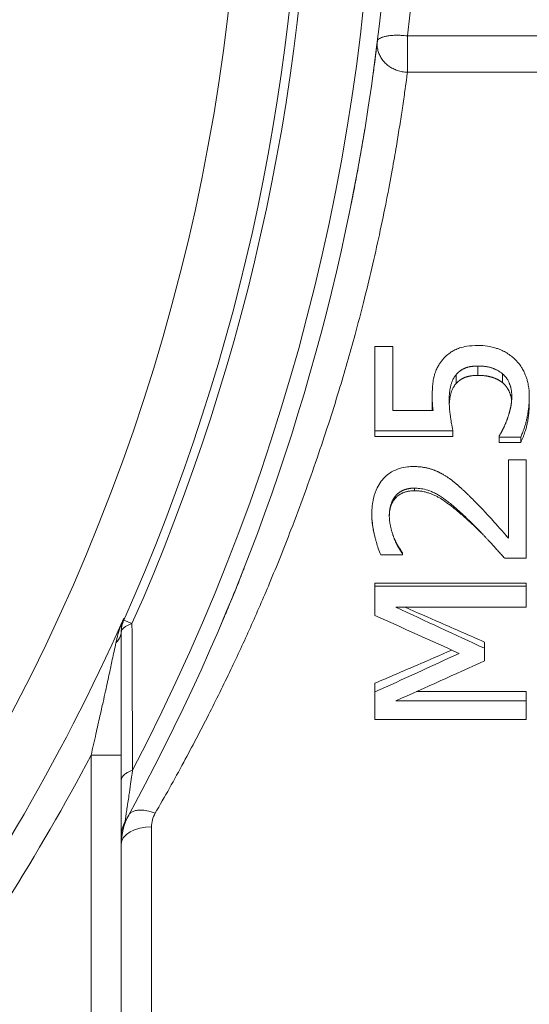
# Model space of a CAD drawing. Header units: millimetres. Extents: x -104 to 382, y -287 to 234.
# Tile 25 of 46: x 55 to 72, y -192 to -159. Entities that reach past the tile are written whole.
import ezdxf

# ---------------------------------------------------------------- set-up
doc = ezdxf.new("R2010")
doc.units = ezdxf.units.MM
doc.linetypes.add('K5LT_BASIC', pattern=[0])
doc.linetypes.add('K5LT_THIN', pattern=[0])

msp = doc.modelspace()

# ---------------------------------------------------------------- linework, layer by layer
at = {"color": 7, "linetype": 'K5LT_THIN', "lineweight": 18}
for p, q in [((72.542, -159.966), (68.008, -159.966)), ((68.008, -159.966), (68.008, -161.172)), ((68.008, -161.172), (72.542, -161.172)), ((70.345, -171.21), (70.345, -170.9)), ((68.242, -175.029), (68.242, -174.944)), ((67.614, -175.276), (67.614, -175.205)), ((70.025, -176.016), (70.025, -175.989)), ((58.629, -179.311), (58.628, -179.244)), ((58.896, -179.43), (58.629, -179.311)), ((57.542, -183.785), (57.542, -199.198)), ((57.542, -183.785), (58.542, -183.785)), ((59.542, -193.486), (59.542, -186.159))]:
    msp.add_line(p, q, dxfattribs=at)
at = {"color": 150, "linetype": 'K5LT_BASIC', "lineweight": 20, "true_color": 0x0080ff}
for p, q in [((66.937, -170.248), (67.525, -170.248)), ((66.937, -173.041), (66.937, -170.248)), ((67.525, -170.248), (67.525, -172.374)), ((71.159, -171.454), (71.159, -171.157)), ((69.623, -171.481), (69.623, -171.186)), ((68.829, -172.162), (68.829, -171.908)), ((72.042, -172.159), (72.042, -171.904)), ((67.525, -172.374), (68.858, -172.374)), ((69.514, -173.041), (66.937, -173.041)), ((66.937, -173.233), (66.937, -173.041)), ((69.514, -173.233), (69.514, -173.041)), ((69.514, -173.233), (66.937, -173.233)), ((71.05, -173.256), (71.05, -173.206)), ((71.759, -173.256), (71.05, -173.256)), ((71.05, -173.436), (71.05, -173.256)), ((71.759, -173.436), (71.05, -173.436)), ((71.759, -173.436), (71.759, -173.256)), ((71.358, -176.602), (71.358, -174.01)), ((71.358, -174.01), (71.937, -174.01)), ((71.937, -174.01), (71.937, -177.267)), ((66.832, -175.838), (66.832, -175.8)), ((67.569, -176.596), (67.569, -176.602)), ((71.255, -176.486), (71.358, -176.596)), ((67.845, -177.155), (67.131, -177.155)), ((67.845, -177.082), (67.845, -177.117)), ((67.845, -177.117), (67.845, -177.155)), ((71.937, -177.267), (71.228, -177.267)), ((66.937, -178.093), (66.937, -178.187)), ((66.937, -178.093), (71.937, -178.093)), ((66.937, -178.187), (71.937, -178.187)), ((66.937, -179.158), (66.937, -178.187)), ((71.937, -178.093), (71.937, -178.187)), ((71.937, -178.187), (71.937, -178.886)), ((71.937, -178.886), (67.63, -178.886)), ((58.542, -183.785), (58.542, -179.686)), ((58.542, -179.686), (58.542, -179.718)), ((70.559, -180.038), (70.559, -180.247)), ((70.559, -180.247), (70.559, -180.665)), ((66.937, -181.403), (66.937, -181.692)), ((66.937, -182.604), (66.937, -181.692)), ((68.314, -181.678), (71.937, -181.678)), ((71.937, -181.678), (71.937, -181.983)), ((67.63, -181.983), (71.937, -181.983)), ((71.937, -181.983), (71.937, -182.604)), ((71.937, -182.604), (66.937, -182.604)), ((58.542, -202.026), (58.542, -183.785))]:
    msp.add_line(p, q, dxfattribs=at)
at = {"color": 7, "linetype": 'K5LT_THIN', "lineweight": 18}
for radius, start, end in [(66.49, 325.86214, 146.98461), (70.914, 332.44999, 27.55001), (68.786, 336.03077, 23.96923), (68.493, 336.03077, 23.96923), (68.465, 323.06856, 336.08194), (69.465, 323.06856, 332.29276)]:
    msp.add_arc((-3.958, -151.486), radius, start, end, dxfattribs=at)
at = {"color": 150, "linetype": 'K5LT_BASIC', "lineweight": 20, "true_color": 0x0080ff}
for centre, radius, start, end in [((-3.958, -151.486), 71.5, 331.14717, 6.95934), ((60.542, -186.728), 2, 151.3483, 180), ((59.542, -186.472), 1, 151.1472, 180)]:
    msp.add_arc(centre, radius, start, end, dxfattribs=at)
msp.add_ellipse((59.542, -179.718), major_axis=(-1, 0), ratio=0.999078, start_param=5.864501, end_param=6.283185, dxfattribs=at)
at = {"color": 7, "linetype": 'K5LT_THIN', "lineweight": 18}
for centre, ratio, start_param in [((59.542, -179.718), 0.376374, 5.41489), ((59.542, -186.728), 0.569001, 4.712389)]:
    msp.add_ellipse(centre, major_axis=(-1, 0), ratio=ratio, start_param=start_param, end_param=6.283185, dxfattribs=at)
for points in [[(68.008, -159.966), (68.024, -159.835), (68.056, -159.574), (68.085, -159.312), (68.1, -159.181)], [(58.628, -179.244), (58.59, -179.333), (58.519, -179.512), (58.43, -179.787), (58.383, -179.971), (58.364, -180.063)], [(58.915, -184.286), (58.909, -182.684), (58.902, -181.065), (58.896, -179.43)], [(58.364, -180.063), (58.402, -180.027), (58.468, -179.948), (58.528, -179.82), (58.542, -179.731), (58.542, -179.686)], [(59.542, -186.159), (59.542, -186.006), (59.582, -185.849), (59.665, -185.707)]]:
    msp.add_open_spline(points, degree=3, dxfattribs=at)
for points, knots in [([(68.008, -159.966), (67.941, -159.959), (67.815, -159.948), (67.643, -159.945), (67.495, -159.952), (67.363, -159.966), (67.247, -159.989), (67.151, -160.019), (67.079, -160.056), (67.031, -160.1), (67.018, -160.133), (67.016, -160.15)], [0, 0, 0, 0, 0.132741, 0.248514, 0.351403, 0.457126, 0.565585, 0.673994, 0.78016, 0.889261, 1, 1, 1, 1]), ([(67.016, -160.15), (67.008, -160.209), (67.007, -160.323), (67.039, -160.482), (67.095, -160.623), (67.172, -160.751), (67.272, -160.869), (67.393, -160.972), (67.53, -161.055), (67.68, -161.118), (67.84, -161.159), (67.952, -161.17), (68.008, -161.172)], [0, 0, 0, 0, 0.119373, 0.224922, 0.316808, 0.412372, 0.509475, 0.607358, 0.704816, 0.80055, 0.899045, 1, 1, 1, 1]), ([(59.665, -185.707), (59.978, -185.165), (60.57, -184.107), (61.411, -182.503), (62.149, -181.004), (62.823, -179.548), (63.492, -178.006), (64.244, -176.131), (65.022, -173.989), (65.724, -171.819), (66.217, -170.103), (66.57, -168.751), (66.839, -167.643), (67.095, -166.507), (67.318, -165.421), (67.501, -164.448), (67.638, -163.661), (67.746, -163.002), (67.838, -162.403), (67.915, -161.868), (67.971, -161.46), (67.998, -161.248), (68.008, -161.172)], [0, 0, 0, 0, 0.071109, 0.133274, 0.190263, 0.242075, 0.295036, 0.35791, 0.441806, 0.520898, 0.588532, 0.628492, 0.672479, 0.717261, 0.766355, 0.811807, 0.850731, 0.882235, 0.915679, 0.952765, 0.982426, 1, 1, 1, 1]), ([(58.364, -180.063), (58.345, -180.154), (58.307, -180.334), (58.249, -180.605), (58.197, -180.848), (58.145, -181.09), (58.087, -181.359), (58.017, -181.678), (57.933, -182.059), (57.828, -182.528), (57.696, -183.116), (57.597, -183.549), (57.542, -183.785)], [0, 0, 0, 0, 0.090995, 0.169539, 0.235632, 0.29338, 0.366371, 0.451931, 0.545954, 0.665126, 0.816474, 1, 1, 1, 1]), ([(58.542, -184.613), (58.542, -184.575), (58.566, -184.505), (58.653, -184.416), (58.754, -184.352), (58.844, -184.311), (58.895, -184.293), (58.915, -184.286)], [0, 0, 0, 0, 0.303121, 0.556783, 0.771445, 0.912768, 1, 1, 1, 1]), ([(58.666, -185.99), (58.666, -185.989), (58.67, -185.964), (58.684, -185.873), (58.7, -185.763), (58.717, -185.646), (58.736, -185.515), (58.762, -185.34), (58.8, -185.084), (58.845, -184.774), (58.886, -184.493), (58.908, -184.338), (58.915, -184.286)], [0, 0, 0, 0, 0.116396, 0.217603, 0.303621, 0.374527, 0.44551, 0.529752, 0.651918, 0.812008, 0.936283, 1, 1, 1, 1]), ([(59.665, -185.707), (59.572, -185.671), (59.407, -185.623), (59.199, -185.599), (59.045, -185.608), (58.928, -185.642), (58.84, -185.696), (58.801, -185.744), (58.787, -185.769)], [0, 0, 0, 0, 0.233359, 0.418895, 0.571876, 0.716011, 0.863809, 1, 1, 1, 1])]:
    msp.add_open_spline(points, degree=3, knots=knots, dxfattribs=at)
at = {"color": 150, "linetype": 'K5LT_BASIC', "lineweight": 20, "true_color": 0x0080ff}
for points, knots in [([(67.002, -160.256), (66.998, -160.292), (66.993, -160.329), (66.988, -160.376), (66.986, -160.386), (66.984, -160.407), (66.982, -160.418), (66.98, -160.439), (66.979, -160.448), (66.977, -160.464), (66.976, -160.471), (66.974, -160.484), (66.973, -160.49), (66.972, -160.501), (66.971, -160.505), (66.97, -160.514), (66.97, -160.517), (66.969, -160.524), (66.968, -160.527), (66.968, -160.532), (66.968, -160.535), (66.967, -160.539), (66.967, -160.541), (66.966, -160.544), (66.966, -160.546), (66.966, -160.549), (66.966, -160.55), (66.965, -160.553), (66.965, -160.554), (66.965, -160.556), (66.965, -160.558), (66.964, -160.563), (66.964, -160.566), (66.962, -160.575), (66.962, -160.581), (66.959, -160.599), (66.958, -160.611), (66.953, -160.647), (66.95, -160.671), (66.941, -160.743), (66.934, -160.791), (66.917, -160.922), (66.906, -161.006), (66.883, -161.176), (66.871, -161.261), (66.859, -161.349)], [2.190385, 2.190385, 2.190385, 2.190385, 4.4, 4.4, 4.982397, 4.982397, 5.643441, 5.643441, 6.17084, 6.17084, 6.591614, 6.591614, 6.92732, 6.92732, 7.195156, 7.195156, 7.408843, 7.408843, 7.579329, 7.579329, 7.715348, 7.715348, 7.823867, 7.823867, 7.910447, 7.910447, 7.997027, 7.997027, 8.050624, 8.050624, 8.141327, 8.141327, 8.314486, 8.314486, 8.656682, 8.656682, 9.332828, 9.332828, 10.668629, 10.668629, 13.307249, 13.307249, 17.707249, 17.707249, 22, 22, 22, 22]), ([(66.602, -163.042), (66.601, -163.047), (66.601, -163.052), (66.598, -163.068), (66.596, -163.079), (66.594, -163.093), (66.593, -163.097), (66.592, -163.105), (66.591, -163.108), (66.59, -163.116), (66.59, -163.119), (66.588, -163.129), (66.587, -163.136), (66.584, -163.155), (66.582, -163.169), (66.575, -163.208), (66.571, -163.234), (66.557, -163.314), (66.548, -163.367), (66.521, -163.527), (66.503, -163.635), (66.446, -163.962), (66.406, -164.185), (66.317, -164.668), (66.268, -164.929), (66.172, -165.421), (66.126, -165.65), (66.078, -165.883)], [6.127006, 6.127006, 6.127006, 6.127006, 6.233746, 6.233746, 6.453628, 6.453628, 6.533015, 6.533015, 6.612402, 6.612402, 6.683206, 6.683206, 6.820524, 6.820524, 7.093014, 7.093014, 7.633704, 7.633704, 8.715083, 8.715083, 10.869258, 10.869258, 15.160443, 15.160443, 19.960443, 19.960443, 24, 24, 24, 24]), ([(69.141, -170.733), (69.191, -170.667), (69.29, -170.559), (69.442, -170.443), (69.587, -170.361), (69.749, -170.293), (69.994, -170.235), (70.213, -170.219), (70.349, -170.219)], [0, 0, 0, 0, 0.198757, 0.362106, 0.472958, 0.605365, 0.77535, 1, 1, 1, 1]), ([(70.349, -170.219), (70.456, -170.219), (70.634, -170.233), (70.844, -170.277), (70.989, -170.322), (71.119, -170.374), (71.263, -170.444), (71.414, -170.542), (71.508, -170.619), (71.552, -170.66)], [0, 0, 0, 0, 0.223612, 0.382857, 0.47853, 0.568045, 0.704069, 0.855973, 1, 1, 1, 1]), ([(68.829, -171.908), (68.829, -171.801), (68.835, -171.63), (68.855, -171.445), (68.873, -171.335), (68.887, -171.267), (68.901, -171.208), (68.921, -171.141), (68.955, -171.046), (69.008, -170.933), (69.075, -170.824), (69.121, -170.76), (69.141, -170.733)], [0, 0, 0, 0, 0.203645, 0.348809, 0.426814, 0.483098, 0.531019, 0.590519, 0.673417, 0.803216, 0.917849, 1, 1, 1, 1]), ([(71.552, -170.66), (71.601, -170.705), (71.684, -170.795), (71.782, -170.934), (71.855, -171.062), (71.909, -171.18), (71.951, -171.293), (71.989, -171.421), (72.02, -171.572), (72.039, -171.738), (72.042, -171.851), (72.042, -171.904)], [0, 0, 0, 0, 0.160167, 0.294876, 0.403096, 0.498262, 0.580374, 0.664755, 0.783556, 0.900067, 1, 1, 1, 1]), ([(70.345, -170.9), (70.334, -170.9), (70.312, -170.9), (70.279, -170.901), (70.248, -170.902), (70.217, -170.904), (70.187, -170.907), (70.158, -170.91), (70.129, -170.914), (70.102, -170.918), (70.075, -170.923), (70.05, -170.928), (70.025, -170.934), (70.002, -170.94), (69.98, -170.947), (69.959, -170.953), (69.939, -170.961), (69.92, -170.968), (69.901, -170.976), (69.884, -170.984), (69.867, -170.992), (69.851, -171), (69.836, -171.008), (69.821, -171.017), (69.806, -171.026), (69.792, -171.034), (69.779, -171.043), (69.766, -171.052), (69.753, -171.062), (69.741, -171.071), (69.729, -171.08), (69.718, -171.089), (69.706, -171.1), (69.693, -171.111), (69.679, -171.125), (69.663, -171.141), (69.644, -171.161), (69.631, -171.177), (69.623, -171.186)], [0, 0, 0, 0, 0.030576, 0.061586, 0.09291, 0.124391, 0.155818, 0.187159, 0.218445, 0.249581, 0.280639, 0.311212, 0.341362, 0.370732, 0.399695, 0.427691, 0.455097, 0.481746, 0.508179, 0.533963, 0.55935, 0.584117, 0.608719, 0.63269, 0.656257, 0.679261, 0.702096, 0.724405, 0.746335, 0.767662, 0.788749, 0.80927, 0.829457, 0.855726, 0.883713, 0.913419, 0.950612, 1, 1, 1, 1]), ([(71.159, -171.157), (71.134, -171.136), (71.088, -171.101), (71.026, -171.062), (70.98, -171.037), (70.947, -171.02), (70.917, -171.006), (70.887, -170.993), (70.855, -170.981), (70.82, -170.968), (70.783, -170.956), (70.745, -170.946), (70.704, -170.936), (70.662, -170.927), (70.62, -170.92), (70.579, -170.914), (70.539, -170.909), (70.499, -170.906), (70.46, -170.903), (70.422, -170.901), (70.383, -170.9), (70.357, -170.9), (70.345, -170.9)], [0, 0, 0, 0, 0.125199, 0.218927, 0.281238, 0.320958, 0.360549, 0.401207, 0.443068, 0.48748, 0.533188, 0.580767, 0.628925, 0.676695, 0.723485, 0.767615, 0.810032, 0.849993, 0.889202, 0.926892, 0.963851, 1, 1, 1, 1]), ([(71.463, -171.891), (71.463, -171.878), (71.462, -171.85), (71.46, -171.809), (71.457, -171.769), (71.452, -171.73), (71.446, -171.692), (71.439, -171.656), (71.431, -171.621), (71.422, -171.588), (71.413, -171.556), (71.403, -171.525), (71.392, -171.495), (71.381, -171.467), (71.368, -171.436), (71.35, -171.4), (71.327, -171.357), (71.296, -171.309), (71.257, -171.258), (71.212, -171.207), (71.177, -171.174), (71.159, -171.157)], [0, 0, 0, 0, 0.050184, 0.099916, 0.149122, 0.197239, 0.244834, 0.290385, 0.334397, 0.375944, 0.416603, 0.455538, 0.493651, 0.530812, 0.567821, 0.616367, 0.675756, 0.749645, 0.827894, 0.912571, 1, 1, 1, 1]), ([(69.623, -171.186), (69.616, -171.194), (69.6, -171.214), (69.572, -171.251), (69.542, -171.298), (69.513, -171.352), (69.49, -171.404), (69.472, -171.452), (69.456, -171.5), (69.443, -171.55), (69.432, -171.601), (69.422, -171.653), (69.413, -171.708), (69.405, -171.772), (69.398, -171.844), (69.394, -171.914), (69.393, -171.973), (69.392, -172.006), (69.392, -172.02)], [0, 0, 0, 0, 0.042231, 0.10088, 0.178529, 0.260955, 0.33161, 0.389057, 0.447613, 0.507053, 0.566163, 0.623813, 0.680253, 0.74895, 0.828658, 0.903388, 0.959747, 1, 1, 1, 1]), ([(69.623, -171.481), (69.609, -171.496), (69.582, -171.528), (69.543, -171.584), (69.506, -171.65), (69.472, -171.727), (69.444, -171.817), (69.423, -171.911), (69.408, -172.005), (69.4, -172.084), (69.397, -172.132), (69.396, -172.149)], [0, 0, 0, 0, 0.0835078, 0.1741913, 0.2721477, 0.3827759, 0.4989514, 0.6145944, 0.7243047, 0.8221567, 0.8767767, 0.8767767, 0.8767767, 0.8767767]), ([(70.345, -171.21), (70.333, -171.21), (70.311, -171.21), (70.278, -171.211), (70.246, -171.213), (70.215, -171.215), (70.184, -171.217), (70.155, -171.22), (70.126, -171.224), (70.098, -171.228), (70.071, -171.233), (70.045, -171.238), (70.02, -171.244), (69.997, -171.25), (69.975, -171.256), (69.953, -171.263), (69.933, -171.27), (69.914, -171.277), (69.896, -171.284), (69.878, -171.292), (69.861, -171.3), (69.845, -171.308), (69.83, -171.316), (69.815, -171.324), (69.8, -171.333), (69.786, -171.341), (69.773, -171.35), (69.76, -171.358), (69.748, -171.367), (69.735, -171.376), (69.721, -171.387), (69.704, -171.401), (69.68, -171.422), (69.652, -171.448), (69.633, -171.469), (69.623, -171.481)], [0, 0, 0, 0, 0.031026, 0.06252, 0.094359, 0.126388, 0.158375, 0.190292, 0.222161, 0.253885, 0.28553, 0.31667, 0.347364, 0.377232, 0.406659, 0.435056, 0.462828, 0.489825, 0.516635, 0.542795, 0.568526, 0.593565, 0.618395, 0.642486, 0.666102, 0.689054, 0.711805, 0.734128, 0.756201, 0.77796, 0.799642, 0.83177, 0.876559, 0.936157, 1, 1, 1, 1]), ([(71.159, -171.454), (71.154, -171.449), (71.143, -171.441), (71.126, -171.428), (71.108, -171.415), (71.09, -171.403), (71.072, -171.391), (71.053, -171.379), (71.033, -171.368), (71.012, -171.356), (70.991, -171.345), (70.969, -171.334), (70.946, -171.323), (70.923, -171.313), (70.899, -171.303), (70.874, -171.293), (70.848, -171.284), (70.822, -171.275), (70.795, -171.267), (70.767, -171.259), (70.739, -171.252), (70.71, -171.246), (70.681, -171.24), (70.651, -171.234), (70.622, -171.229), (70.591, -171.225), (70.561, -171.221), (70.53, -171.218), (70.5, -171.216), (70.469, -171.214), (70.438, -171.212), (70.407, -171.211), (70.376, -171.21), (70.355, -171.21), (70.345, -171.21)], [0, 0, 0, 0, 0.027115, 0.054523, 0.082208, 0.110397, 0.138844, 0.168003, 0.197633, 0.227942, 0.258474, 0.289686, 0.321349, 0.353674, 0.386174, 0.419162, 0.452421, 0.486016, 0.519645, 0.553331, 0.587049, 0.620768, 0.654515, 0.687973, 0.721173, 0.753904, 0.786435, 0.818333, 0.849786, 0.880546, 0.911029, 0.940983, 0.97065, 1, 1, 1, 1]), ([(71.458, -172.042), (71.456, -172.029), (71.453, -172.004), (71.447, -171.968), (71.441, -171.934), (71.434, -171.903), (71.426, -171.872), (71.417, -171.843), (71.408, -171.815), (71.398, -171.788), (71.387, -171.761), (71.376, -171.735), (71.364, -171.71), (71.351, -171.685), (71.338, -171.662), (71.322, -171.635), (71.3, -171.603), (71.27, -171.564), (71.236, -171.525), (71.202, -171.492), (71.178, -171.469), (71.164, -171.458), (71.159, -171.454)], [0.1344692, 0.1344692, 0.1344692, 0.1344692, 0.1873461, 0.2327872, 0.2764732, 0.3188225, 0.359002, 0.3983775, 0.4361928, 0.4732614, 0.5095625, 0.5457795, 0.5816138, 0.61707, 0.6517493, 0.6860452, 0.7360543, 0.8003557, 0.8771463, 0.9348344, 0.9752209, 1, 1, 1, 1]), ([(68.858, -172.374), (68.857, -172.367), (68.855, -172.352), (68.852, -172.33), (68.85, -172.309), (68.848, -172.288), (68.846, -172.268), (68.844, -172.249), (68.842, -172.231), (68.841, -172.214), (68.84, -172.197), (68.838, -172.182), (68.837, -172.167), (68.837, -172.154), (68.836, -172.141), (68.835, -172.128), (68.835, -172.113), (68.833, -172.091), (68.832, -172.058), (68.831, -172.014), (68.829, -171.962), (68.829, -171.926), (68.829, -171.908)], [0, 0, 0, 0, 0.045875, 0.090497, 0.133942, 0.175423, 0.215932, 0.254039, 0.290632, 0.325067, 0.358845, 0.390269, 0.420029, 0.447107, 0.473228, 0.499586, 0.527157, 0.570967, 0.639186, 0.739424, 0.862823, 1, 1, 1, 1]), ([(69.392, -172.02), (69.392, -172.089), (69.396, -172.213), (69.408, -172.369), (69.42, -172.477), (69.429, -172.543), (69.436, -172.594), (69.444, -172.645), (69.456, -172.72), (69.472, -172.82), (69.492, -172.935), (69.507, -173.007), (69.514, -173.041)], [0, 0, 0, 0, 0.183213, 0.32916, 0.411889, 0.470503, 0.505064, 0.546817, 0.609075, 0.714676, 0.850034, 1, 1, 1, 1]), ([(71.317, -172.646), (71.321, -172.634), (71.329, -172.61), (71.341, -172.574), (71.352, -172.539), (71.363, -172.503), (71.373, -172.469), (71.382, -172.436), (71.391, -172.405), (71.399, -172.375), (71.406, -172.347), (71.413, -172.321), (71.419, -172.298), (71.424, -172.276), (71.428, -172.256), (71.432, -172.236), (71.436, -172.214), (71.441, -172.188), (71.445, -172.16), (71.449, -172.133), (71.452, -172.108), (71.454, -172.087), (71.455, -172.07), (71.457, -172.055), (71.458, -172.043), (71.459, -172.03), (71.459, -172.017), (71.46, -171.999), (71.461, -171.981), (71.462, -171.963), (71.462, -171.949), (71.463, -171.925), (71.463, -171.906), (71.463, -171.891)], [0, 0, 0, 0, 0.041704, 0.084824, 0.12925, 0.174791, 0.220933, 0.266216, 0.310381, 0.35238, 0.393286, 0.430617, 0.465235, 0.495731, 0.524591, 0.55259, 0.581094, 0.620866, 0.660258, 0.699222, 0.731007, 0.758777, 0.782538, 0.798341, 0.814271, 0.830526, 0.846992, 0.863718, 0.897448, 0.914466, 0.931579, 0.948696, 1, 1, 1, 1]), ([(72.042, -171.904), (72.042, -171.965), (72.039, -172.086), (72.025, -172.256), (72.006, -172.403), (71.987, -172.516), (71.969, -172.606), (71.949, -172.695), (71.919, -172.817), (71.874, -172.967), (71.818, -173.122), (71.778, -173.215), (71.759, -173.256)], [0, 0, 0, 0, 0.124653, 0.249305, 0.350775, 0.42906, 0.483735, 0.538468, 0.613548, 0.748542, 0.884122, 1, 1, 1, 1]), ([(68.835, -172.374), (68.835, -172.373), (68.835, -172.368), (68.835, -172.356), (68.833, -172.335), (68.832, -172.304), (68.831, -172.262), (68.829, -172.213), (68.829, -172.18), (68.829, -172.162)], [0.4912294, 0.4912294, 0.4912294, 0.4912294, 0.4995882, 0.5271584, 0.5709677, 0.6391862, 0.7394239, 0.8628226, 1, 1, 1, 1]), ([(72.042, -172.159), (72.04, -172.223), (72.037, -172.333), (72.027, -172.467), (72.015, -172.564), (72.003, -172.642), (71.99, -172.719), (71.976, -172.789), (71.961, -172.855), (71.944, -172.924), (71.924, -173), (71.899, -173.083), (71.87, -173.171), (71.837, -173.261), (71.799, -173.349), (71.772, -173.407), (71.759, -173.436)], [0, 0, 0, 0, 0.14124, 0.238158, 0.293109, 0.353212, 0.410196, 0.461704, 0.506997, 0.555865, 0.615326, 0.6822, 0.754968, 0.83453, 0.916208, 1, 1, 1, 1]), ([(71.05, -173.206), (71.053, -173.201), (71.059, -173.193), (71.068, -173.179), (71.077, -173.164), (71.087, -173.149), (71.096, -173.133), (71.106, -173.116), (71.116, -173.099), (71.126, -173.08), (71.137, -173.06), (71.148, -173.039), (71.159, -173.017), (71.171, -172.993), (71.183, -172.969), (71.195, -172.943), (71.208, -172.916), (71.22, -172.889), (71.232, -172.862), (71.244, -172.833), (71.256, -172.804), (71.268, -172.774), (71.281, -172.744), (71.293, -172.712), (71.305, -172.679), (71.313, -172.657), (71.317, -172.646)], [0, 0, 0, 0, 0.0416, 0.081485, 0.120479, 0.158499, 0.196103, 0.233563, 0.271143, 0.309189, 0.347645, 0.387204, 0.427604, 0.469475, 0.512221, 0.555443, 0.598378, 0.641262, 0.68403, 0.727075, 0.770461, 0.814727, 0.859659, 0.905702, 0.952476, 1, 1, 1, 1]), ([(66.832, -175.8), (66.832, -175.613), (66.864, -175.299), (66.985, -174.953), (67.116, -174.743), (67.227, -174.612), (67.34, -174.505), (67.504, -174.387), (67.731, -174.286), (67.977, -174.236), (68.138, -174.227), (68.205, -174.227)], [0, 0, 0, 0, 0.189328, 0.346114, 0.457132, 0.518653, 0.576777, 0.670106, 0.802369, 0.920792, 1, 1, 1, 1]), ([(68.205, -174.227), (68.226, -174.227), (68.266, -174.228), (68.325, -174.23), (68.383, -174.234), (68.44, -174.239), (68.495, -174.246), (68.547, -174.254), (68.598, -174.263), (68.647, -174.273), (68.695, -174.285), (68.74, -174.297), (68.783, -174.31), (68.824, -174.323), (68.863, -174.337), (68.901, -174.351), (68.937, -174.365), (68.971, -174.379), (69.004, -174.393), (69.036, -174.408), (69.066, -174.423), (69.096, -174.438), (69.125, -174.453), (69.152, -174.468), (69.179, -174.484), (69.197, -174.494), (69.206, -174.5)], [0, 0, 0, 0, 0.051375, 0.102858, 0.154266, 0.205034, 0.255334, 0.304467, 0.352829, 0.399994, 0.446711, 0.491778, 0.535655, 0.577651, 0.618949, 0.658382, 0.696671, 0.733414, 0.769755, 0.804909, 0.839271, 0.87244, 0.905211, 0.937198, 0.968796, 1, 1, 1, 1]), ([(69.206, -174.5), (69.22, -174.508), (69.246, -174.524), (69.286, -174.548), (69.324, -174.573), (69.362, -174.598), (69.398, -174.623), (69.432, -174.648), (69.465, -174.672), (69.497, -174.696), (69.527, -174.72), (69.556, -174.743), (69.583, -174.765), (69.608, -174.787), (69.632, -174.807), (69.655, -174.827), (69.677, -174.846), (69.697, -174.864), (69.717, -174.882), (69.737, -174.899), (69.757, -174.917), (69.777, -174.935), (69.799, -174.955), (69.825, -174.979), (69.853, -175.005), (69.881, -175.031), (69.906, -175.055), (69.931, -175.078), (69.956, -175.102), (69.981, -175.126), (70.008, -175.152), (70.034, -175.178), (70.052, -175.196), (70.061, -175.205)], [0, 0, 0, 0, 0.047242, 0.09302, 0.137469, 0.179888, 0.221362, 0.260587, 0.298448, 0.334289, 0.369509, 0.402598, 0.434213, 0.463495, 0.491983, 0.518482, 0.543777, 0.567601, 0.591143, 0.614349, 0.637487, 0.660755, 0.684213, 0.717043, 0.75096, 0.785967, 0.813815, 0.842592, 0.872786, 0.903477, 0.935147, 0.967321, 1, 1, 1, 1]), ([(68.242, -174.944), (68.231, -174.944), (68.211, -174.944), (68.181, -174.945), (68.152, -174.947), (68.124, -174.949), (68.097, -174.953), (68.07, -174.956), (68.045, -174.961), (68.021, -174.965), (67.997, -174.971), (67.975, -174.977), (67.954, -174.983), (67.933, -174.989), (67.914, -174.996), (67.895, -175.003), (67.878, -175.01), (67.861, -175.017), (67.845, -175.025), (67.83, -175.032), (67.816, -175.04), (67.803, -175.047), (67.789, -175.055), (67.776, -175.063), (67.76, -175.073), (67.739, -175.087), (67.71, -175.108), (67.678, -175.136), (67.644, -175.169), (67.624, -175.192), (67.614, -175.205)], [0, 0, 0, 0, 0.036534, 0.073036, 0.109384, 0.145159, 0.180522, 0.215006, 0.248934, 0.282043, 0.31488, 0.346684, 0.377729, 0.40751, 0.436802, 0.464851, 0.492175, 0.518482, 0.544501, 0.569452, 0.593609, 0.616502, 0.6389, 0.662173, 0.686812, 0.725464, 0.780536, 0.851839, 0.926238, 1, 1, 1, 1]), ([(68.242, -175.029), (68.221, -175.029), (68.179, -175.03), (68.12, -175.035), (68.066, -175.042), (68.014, -175.051), (67.968, -175.062), (67.925, -175.075), (67.887, -175.088), (67.852, -175.103), (67.82, -175.118), (67.79, -175.134), (67.757, -175.153), (67.721, -175.177), (67.682, -175.207), (67.645, -175.241), (67.623, -175.265), (67.614, -175.276)], [0, 0, 0, 0, 0.07559, 0.149795, 0.22203, 0.290865, 0.358041, 0.420372, 0.47952, 0.533829, 0.586403, 0.637885, 0.690024, 0.760339, 0.843246, 0.928964, 1, 1, 1, 1]), ([(70.025, -175.989), (69.951, -175.918), (69.808, -175.783), (69.61, -175.606), (69.438, -175.462), (69.301, -175.354), (69.201, -175.281), (69.126, -175.23), (69.064, -175.19), (69.002, -175.153), (68.917, -175.107), (68.773, -175.04), (68.584, -174.979), (68.395, -174.949), (68.284, -174.944), (68.242, -174.944)], [0, 0, 0, 0, 0.088248, 0.176496, 0.264745, 0.336915, 0.393007, 0.433021, 0.471328, 0.507928, 0.555235, 0.639927, 0.79177, 0.920119, 1, 1, 1, 1]), ([(70.025, -176.016), (69.967, -175.965), (69.859, -175.868), (69.713, -175.742), (69.591, -175.64), (69.478, -175.55), (69.365, -175.464), (69.248, -175.38), (69.141, -175.309), (69.056, -175.257), (68.997, -175.225), (68.945, -175.198), (68.878, -175.166), (68.787, -175.128), (68.678, -175.092), (68.575, -175.065), (68.487, -175.049), (68.419, -175.039), (68.358, -175.034), (68.301, -175.031), (68.261, -175.03), (68.242, -175.029)], [0, 0, 0, 0, 0.070142, 0.132304, 0.188259, 0.238008, 0.294621, 0.359127, 0.427725, 0.481614, 0.517996, 0.545433, 0.585624, 0.650193, 0.723147, 0.796495, 0.848774, 0.891218, 0.926606, 0.962866, 1, 1, 1, 1]), ([(67.614, -175.205), (67.599, -175.223), (67.57, -175.262), (67.53, -175.327), (67.493, -175.402), (67.462, -175.485), (67.44, -175.57), (67.425, -175.651), (67.417, -175.72), (67.413, -175.776), (67.411, -175.817), (67.411, -175.841), (67.411, -175.852)], [0, 0, 0, 0, 0.109653, 0.228371, 0.356304, 0.491381, 0.624218, 0.739218, 0.838804, 0.90786, 0.961658, 1, 1, 1, 1]), ([(67.614, -175.276), (67.592, -175.301), (67.554, -175.351), (67.51, -175.428), (67.477, -175.5), (67.453, -175.57), (67.435, -175.642), (67.421, -175.718), (67.413, -175.795), (67.411, -175.846), (67.411, -175.87)], [0, 0, 0, 0, 0.1609182, 0.3038866, 0.4288554, 0.5379806, 0.6491292, 0.7641165, 0.8811118, 0.9771722, 0.9771722, 0.9771722, 0.9771722]), ([(70.061, -175.205), (70.157, -175.297), (70.324, -175.465), (70.537, -175.688), (70.665, -175.828), (70.735, -175.905), (70.778, -175.952), (70.824, -176.004), (70.884, -176.07), (70.972, -176.168), (71.092, -176.302), (71.23, -176.458), (71.317, -176.555), (71.358, -176.602)], [0, 0, 0, 0, 0.208374, 0.358745, 0.445687, 0.473585, 0.500941, 0.532236, 0.569645, 0.627047, 0.727484, 0.856594, 1, 1, 1, 1]), ([(67.131, -177.155), (67.103, -177.093), (67.053, -176.967), (66.993, -176.777), (66.956, -176.643), (66.938, -176.573), (66.924, -176.518), (66.906, -176.443), (66.876, -176.298), (66.842, -176.073), (66.832, -175.898), (66.832, -175.8)], [0, 0, 0, 0, 0.213092, 0.371355, 0.44525, 0.491113, 0.50981, 0.549045, 0.635625, 0.791998, 1, 1, 1, 1]), ([(66.917, -176.486), (66.914, -176.476), (66.905, -176.438), (66.889, -176.367), (66.869, -176.264), (66.851, -176.15), (66.839, -176.033), (66.834, -175.931), (66.832, -175.867), (66.832, -175.838)], [0.5370285, 0.5370285, 0.5370285, 0.5370285, 0.5576647, 0.6148906, 0.6840577, 0.77275, 0.8562872, 0.9365824, 1, 1, 1, 1]), ([(67.411, -175.852), (67.411, -175.867), (67.411, -175.898), (67.413, -175.944), (67.417, -175.99), (67.422, -176.038), (67.428, -176.086), (67.436, -176.135), (67.445, -176.185), (67.456, -176.235), (67.468, -176.284), (67.48, -176.333), (67.494, -176.38), (67.508, -176.427), (67.519, -176.462), (67.525, -176.482), (67.527, -176.486)], [0, 0, 0, 0, 0.0587481, 0.118367, 0.178867, 0.2408647, 0.3040013, 0.3689171, 0.4348729, 0.5015599, 0.5679524, 0.6333409, 0.697914, 0.7609646, 0.8229003, 0.84141, 0.84141, 0.84141, 0.84141]), ([(70.518, -176.486), (70.509, -176.477), (70.483, -176.449), (70.437, -176.402), (70.38, -176.342), (70.329, -176.29), (70.287, -176.247), (70.253, -176.213), (70.217, -176.178), (70.181, -176.141), (70.143, -176.104), (70.104, -176.066), (70.065, -176.027), (70.038, -176.002), (70.025, -175.989)], [0.5928204, 0.5928204, 0.5928204, 0.5928204, 0.6141748, 0.6604804, 0.7083652, 0.759678, 0.7863772, 0.8144431, 0.8434088, 0.8736987, 0.9043978, 0.9359058, 0.9677781, 1, 1, 1, 1]), ([(70.518, -176.486), (70.509, -176.478), (70.483, -176.451), (70.437, -176.406), (70.38, -176.35), (70.329, -176.301), (70.287, -176.26), (70.253, -176.228), (70.217, -176.195), (70.181, -176.16), (70.143, -176.125), (70.104, -176.089), (70.065, -176.053), (70.038, -176.029), (70.025, -176.016)], [0.5929044, 0.5929044, 0.5929044, 0.5929044, 0.6141733, 0.660478, 0.708364, 0.7596799, 0.7863812, 0.8144493, 0.8434179, 0.873711, 0.9044126, 0.9359198, 0.9677875, 1, 1, 1, 1]), ([(67.527, -176.486), (67.53, -176.496), (67.539, -176.521), (67.553, -176.56), (67.564, -176.588), (67.569, -176.602)], [0.84141, 0.84141, 0.84141, 0.84141, 0.883046, 0.9420389, 1, 1, 1, 1]), ([(67.527, -176.486), (67.53, -176.495), (67.539, -176.518), (67.552, -176.555), (67.563, -176.582), (67.569, -176.596)], [0.8415902, 0.8415902, 0.8415902, 0.8415902, 0.8813868, 0.9411809, 1, 1, 1, 1]), ([(67.569, -176.596), (67.573, -176.605), (67.581, -176.624), (67.593, -176.652), (67.605, -176.679), (67.617, -176.705), (67.629, -176.729), (67.64, -176.752), (67.652, -176.774), (67.663, -176.795), (67.675, -176.815), (67.686, -176.834), (67.697, -176.854), (67.709, -176.872), (67.72, -176.89), (67.73, -176.907), (67.742, -176.925), (67.755, -176.946), (67.769, -176.969), (67.783, -176.99), (67.794, -177.008), (67.803, -177.021), (67.811, -177.033), (67.818, -177.044), (67.825, -177.054), (67.832, -177.064), (67.838, -177.073), (67.843, -177.079), (67.845, -177.082)], [0, 0, 0, 0, 0.054629, 0.105997, 0.154624, 0.199721, 0.243198, 0.283816, 0.322913, 0.360182, 0.397194, 0.433435, 0.469393, 0.504855, 0.540116, 0.574302, 0.607786, 0.651344, 0.70506, 0.758176, 0.799919, 0.830355, 0.860206, 0.889093, 0.917615, 0.945396, 0.97282, 1, 1, 1, 1]), ([(67.569, -176.602), (67.573, -176.612), (67.581, -176.632), (67.593, -176.662), (67.605, -176.69), (67.617, -176.718), (67.629, -176.743), (67.64, -176.768), (67.652, -176.791), (67.663, -176.813), (67.675, -176.834), (67.686, -176.855), (67.697, -176.875), (67.709, -176.895), (67.72, -176.914), (67.73, -176.932), (67.741, -176.949), (67.75, -176.966), (67.761, -176.984), (67.772, -177.002), (67.784, -177.021), (67.794, -177.038), (67.803, -177.053), (67.811, -177.065), (67.818, -177.076), (67.825, -177.087), (67.832, -177.098), (67.838, -177.108), (67.843, -177.114), (67.845, -177.117)], [0, 0, 0, 0, 0.054534, 0.105873, 0.154517, 0.199669, 0.243213, 0.283897, 0.323049, 0.360348, 0.397361, 0.433592, 0.469542, 0.504979, 0.540203, 0.574357, 0.607817, 0.640537, 0.673149, 0.715897, 0.758175, 0.799924, 0.830367, 0.860225, 0.889115, 0.917638, 0.945416, 0.972828, 1, 1, 1, 1]), ([(71.228, -177.267), (71.21, -177.246), (71.173, -177.205), (71.119, -177.144), (71.066, -177.085), (71.013, -177.027), (70.962, -176.97), (70.913, -176.916), (70.867, -176.865), (70.822, -176.816), (70.78, -176.769), (70.74, -176.725), (70.702, -176.685), (70.668, -176.647), (70.635, -176.612), (70.604, -176.578), (70.575, -176.547), (70.547, -176.517), (70.528, -176.497), (70.518, -176.486)], [0, 0, 0, 0, 0.0433868, 0.0868253, 0.130237, 0.1730443, 0.2155357, 0.256304, 0.2957704, 0.3331146, 0.3696451, 0.4036286, 0.4358104, 0.4651775, 0.493453, 0.5194775, 0.5443492, 0.5678401, 0.5928204, 0.5928204, 0.5928204, 0.5928204]), ([(62.607, -177.591), (62.589, -177.636), (62.571, -177.681), (62.552, -177.73), (62.55, -177.735), (62.512, -177.83), (62.476, -177.922), (62.407, -178.096), (62.374, -178.179), (62.31, -178.336), (62.279, -178.411), (62.221, -178.555), (62.193, -178.623), (62.14, -178.752), (62.115, -178.814), (62.08, -178.896), (62.072, -178.917), (62.05, -178.97), (62.036, -179.003), (62.019, -179.044), (62.016, -179.052), (62.009, -179.068), (62.005, -179.076), (61.999, -179.092), (61.995, -179.1), (61.985, -179.124), (61.979, -179.14), (61.959, -179.187), (61.946, -179.218), (61.906, -179.312), (61.88, -179.375), (61.8, -179.561), (61.747, -179.685), (61.637, -179.941), (61.579, -180.073), (61.521, -180.205)], [4.593338, 4.593338, 4.593338, 4.593338, 5.2, 5.2, 5.258864, 5.258864, 6.49179, 6.49179, 7.612632, 7.612632, 8.631579, 8.631579, 9.557895, 9.557895, 10.4, 10.4, 10.683261, 10.683261, 11.130336, 11.130336, 11.242105, 11.242105, 11.353874, 11.353874, 11.462204, 11.462204, 11.678863, 11.678863, 12.110463, 12.110463, 12.970223, 12.970223, 14.682865, 14.682865, 16.524912, 16.524912, 16.524912, 16.524912]), ([(67.932, -178.886), (68.32, -179.057), (69.195, -179.442), (70.071, -179.825), (70.559, -180.038)], [0.1031556, 0.1031556, 0.1031556, 0.1031556, 0.5, 1, 1, 1, 1]), ([(66.937, -181.403), (67.401, -181.204), (68.247, -180.839), (69.092, -180.471), (69.474, -180.304)], [0, 0, 0, 0, 0.5, 0.9114919, 0.9114919, 0.9114919, 0.9114919])]:
    msp.add_open_spline(points, degree=3, knots=knots, dxfattribs=at)
for points in [[(67.63, -178.886), (68.606, -179.342), (69.583, -179.796), (70.559, -180.247)], [(58.542, -179.686), (58.542, -179.635), (58.549, -179.532), (58.578, -179.384), (58.61, -179.29), (58.628, -179.244)], [(69.721, -180.414), (68.793, -179.998), (67.865, -179.579), (66.937, -179.158)], [(66.937, -181.692), (67.865, -181.271), (68.793, -180.844), (69.721, -180.414)], [(70.559, -180.665), (69.583, -181.109), (68.606, -181.549), (67.63, -181.983)]]:
    msp.add_open_spline(points, degree=3, dxfattribs=at)

doc.saveas('drawing.dxf')
